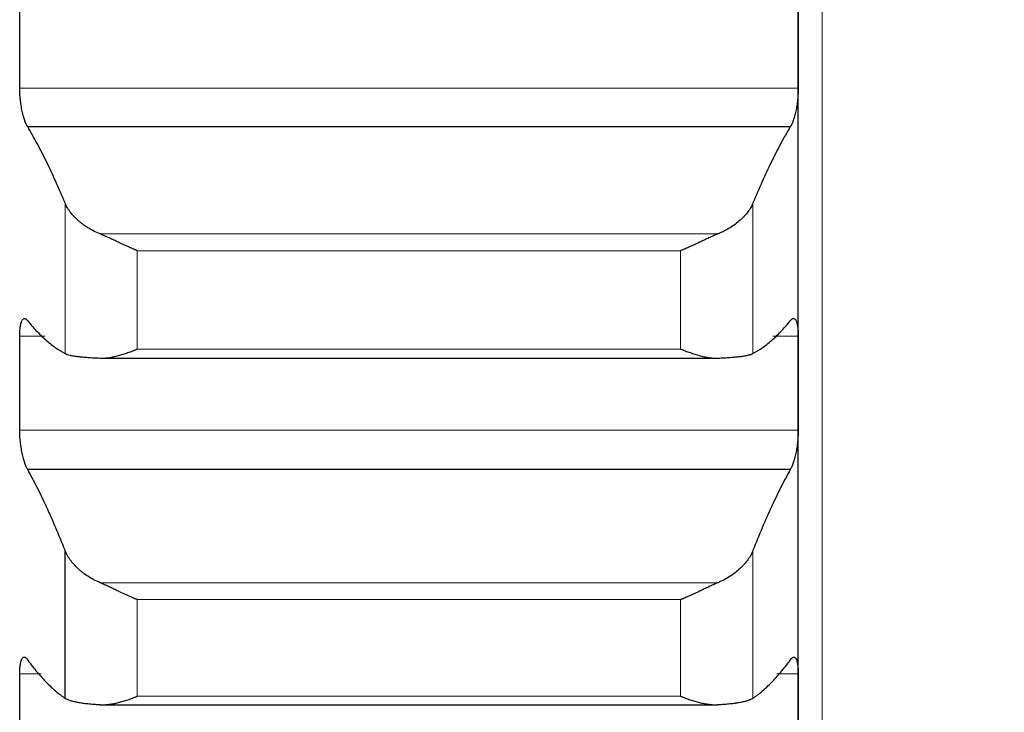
# Model space of a CAD drawing. Header units: inches. Extents: x 0 to 20790, y -12 to 14700.
# Tile 144 of 256: x 6307 to 6373, y 10019 to 10065. Entities that reach past the tile are written whole.
import ezdxf

# ---------------------------------------------------------------- set-up
doc = ezdxf.new("R2010")
doc.units = ezdxf.units.IN
doc.layers.add('1', color=7, linetype='Continuous', true_color=0xffffff)
doc.layers.add('254', color=7, linetype='Continuous', true_color=0xffffff)
doc.styles.add('latin_extended', font='simplex.shx')
doc.dimstyles.get("Standard").update_dxf_attribs({"dimtxt": 0.18, "dimasz": 0.18, "dimexe": 0.18, "dimexo": 0.0625, "dimgap": 0.09, "dimtad": 0, "dimtih": 1, "dimtoh": 1, "dimdec": 4, "dimzin": 0, "dimdsep": 46, "dimtxsty": 'Standard', "dimcen": 0.09, "dimadec": 0, "dimazin": 0, "dimtfac": 1, "dimtdec": 4, "dimtofl": 0, "dimtmove": 0, "dimatfit": 3, "dimfxl": 1, "dimtolj": 1, "dimtzin": 0, "dimarcsym": 0})

# ---------------------------------------------------------------- blocks, each defined once
blk = doc.blocks.new('_U4')
at = {"layer": '254', "color": 3, "linetype": 'Continuous', "lineweight": 13, "transparency": 16777216}
for p, q in [((7390.634, 11881.882), (7390.634, 8755.942)), ((703.134, 10033.942), (703.134, 8755.942)), ((825.634, 8790.942), (7268.134, 8790.942))]:
    blk.add_line(p, q, dxfattribs=at)
at = {"layer": '254', "color": 3, "transparency": 16777216}
for points in [[(825.634, 8811.358), (825.634, 8770.525), (703.134, 8790.942)], [(7268.134, 8770.525), (7268.134, 8811.358), (7390.634, 8790.942)]]:
    blk.add_solid(points, dxfattribs=at)
at = {"layer": 'Defpoints', "color": 0, "transparency": 16777216}
for p in [(7390.634, 11916.882), (703.134, 10068.942), (7390.634, 8790.942)]:
    blk.add_point(p, dxfattribs=at)
at = {"layer": '254', "color": 2, "lineweight": 13, "transparency": 16777216, "insert": (3831.051, 8974.692), "char_height": 122.5, "attachment_point": 1, "style": 'latin_extended'}
blk.add_mtext('\\A1;6687', dxfattribs=at)

msp = doc.modelspace()

# ---------------------------------------------------------------- linework, layer by layer
at = {"layer": '1', "color": 110, "linetype": 'Continuous', "lineweight": 13}
for p, q in [((6360.734, 10208.902), (6360.734, 9678.942)), ((6359.131, 10060.297), (6307.136, 10060.297)), ((6310.16, 10042.581), (6310.16, 10052.63)), ((6356.108, 10042.581), (6356.108, 10052.63)), ((6353.765, 10050.562), (6312.502, 10050.562)), ((6314.99, 10042.876), (6314.99, 10049.437)), ((6351.278, 10049.437), (6314.99, 10049.437)), ((6351.278, 10042.876), (6351.278, 10049.437)), ((6308.835, 10043.739), (6307.136, 10043.739)), ((6359.131, 10043.739), (6357.433, 10043.739)), ((6351.278, 10042.876), (6314.99, 10042.876)), ((6359.131, 10037.464), (6307.136, 10037.464)), ((6356.108, 10019.57), (6356.108, 10029.44)), ((6353.765, 10027.276), (6312.502, 10027.276)), ((6314.99, 10019.697), (6314.99, 10026.143)), ((6351.278, 10026.143), (6314.99, 10026.143)), ((6351.278, 10019.697), (6351.278, 10026.143)), ((6308.565, 10021.199), (6307.136, 10021.199)), ((6359.131, 10021.199), (6357.703, 10021.199)), ((6351.278, 10019.697), (6314.99, 10019.697))]:
    msp.add_line(p, q, dxfattribs=at)
at = {"layer": '1', "color": 2, "linetype": 'Continuous', "lineweight": 25}
for p, q in [((6359.134, 10063.489), (6359.134, 10086.745)), ((6359.134, 10040.602), (6359.134, 10063.489)), ((6358.596, 10057.705), (6307.671, 10057.705)), ((6312.502, 10042.27), (6353.765, 10042.27)), ((6359.134, 10018.12), (6359.134, 10040.602)), ((6358.596, 10034.829), (6307.671, 10034.829)), ((6310.16, 10019.57), (6310.16, 10029.44)), ((6312.502, 10019.128), (6353.765, 10019.128))]:
    msp.add_line(p, q, dxfattribs=at)
for points in [[(6307.134, 10063.489), (6307.134, 10064.553), (6307.135, 10065.616), (6307.136, 10066.68)], [(6359.131, 10066.68), (6359.133, 10065.616), (6359.134, 10064.553), (6359.134, 10063.489)], [(6307.136, 10060.297), (6307.135, 10061.361), (6307.134, 10062.425), (6307.134, 10063.489)], [(6359.134, 10063.489), (6359.134, 10062.425), (6359.133, 10061.361), (6359.131, 10060.297)], [(6310.16, 10052.63), (6309.956, 10053.121), (6309.547, 10054.069), (6308.927, 10055.388), (6308.302, 10056.606), (6307.882, 10057.35), (6307.671, 10057.705)], [(6358.596, 10057.705), (6358.385, 10057.35), (6357.965, 10056.606), (6357.341, 10055.388), (6356.721, 10054.069), (6356.312, 10053.121), (6356.108, 10052.63)], [(6307.671, 10044.756), (6307.882, 10044.498), (6308.302, 10044.019), (6308.927, 10043.417), (6309.547, 10042.931), (6309.956, 10042.685), (6310.16, 10042.581)], [(6356.108, 10042.581), (6356.312, 10042.685), (6356.721, 10042.931), (6357.341, 10043.417), (6357.965, 10044.019), (6358.385, 10044.498), (6358.596, 10044.756)], [(6307.134, 10040.602), (6307.134, 10041.647), (6307.135, 10042.693), (6307.136, 10043.739)], [(6359.131, 10043.739), (6359.133, 10042.693), (6359.134, 10041.647), (6359.134, 10040.602)], [(6307.136, 10037.464), (6307.135, 10038.51), (6307.134, 10039.556), (6307.134, 10040.602)], [(6359.134, 10040.602), (6359.134, 10039.556), (6359.133, 10038.51), (6359.131, 10037.464)], [(6310.16, 10029.44), (6309.956, 10029.956), (6309.547, 10030.953), (6308.927, 10032.349), (6308.302, 10033.647), (6307.882, 10034.446), (6307.671, 10034.829)], [(6358.596, 10034.829), (6358.385, 10034.446), (6357.965, 10033.647), (6357.341, 10032.349), (6356.721, 10030.953), (6356.312, 10029.956), (6356.108, 10029.44)], [(6307.671, 10022.11), (6307.882, 10021.822), (6308.302, 10021.283), (6308.927, 10020.591), (6309.547, 10020.013), (6309.956, 10019.704), (6310.16, 10019.57)], [(6356.108, 10019.57), (6356.312, 10019.704), (6356.721, 10020.013), (6357.341, 10020.591), (6357.965, 10021.283), (6358.385, 10021.822), (6358.596, 10022.11)], [(6307.134, 10018.12), (6307.134, 10019.146), (6307.135, 10020.173), (6307.136, 10021.199)], [(6359.131, 10021.199), (6359.133, 10020.173), (6359.134, 10019.146), (6359.134, 10018.12)]]:
    msp.add_open_spline(points, degree=3, dxfattribs=at)
for points, knots in [([(6307.671, 10057.705), (6307.637, 10057.754), (6307.603, 10057.813), (6307.553, 10057.918), (6307.536, 10057.956), (6307.511, 10058.016), (6307.503, 10058.037), (6307.487, 10058.08), (6307.478, 10058.102), (6307.438, 10058.214), (6307.408, 10058.312), (6307.365, 10058.471), (6307.351, 10058.526), (6307.33, 10058.611), (6307.323, 10058.641), (6307.31, 10058.699), (6307.304, 10058.729), (6307.273, 10058.878), (6307.25, 10059.001), (6307.225, 10059.161), (6307.221, 10059.193), (6307.211, 10059.258), (6307.207, 10059.291), (6307.194, 10059.389), (6307.186, 10059.455), (6307.166, 10059.652), (6307.155, 10059.783), (6307.146, 10059.946), (6307.144, 10059.979), (6307.141, 10060.044), (6307.14, 10060.076), (6307.138, 10060.172), (6307.137, 10060.235), (6307.136, 10060.297)], [0, 0, 0, 0, 0.125, 0.125, 0.1875, 0.1875, 0.21875, 0.21875, 0.25, 0.25, 0.375, 0.375, 0.4375, 0.4375, 0.46875, 0.46875, 0.5, 0.5, 0.625, 0.625, 0.65625, 0.65625, 0.6875, 0.6875, 0.75, 0.75, 0.875, 0.875, 0.90625, 0.90625, 0.9375, 0.9375, 1, 1, 1, 1]), ([(6359.131, 10060.297), (6359.131, 10060.235), (6359.129, 10060.11), (6359.121, 10059.918), (6359.112, 10059.787), (6359.104, 10059.688), (6359.101, 10059.654), (6359.095, 10059.588), (6359.092, 10059.555), (6359.075, 10059.391), (6359.058, 10059.261), (6359.033, 10059.101), (6359.028, 10059.069), (6359.02, 10059.021), (6359.017, 10059.005), (6359.012, 10058.974), (6358.998, 10058.895), (6358.971, 10058.758), (6358.945, 10058.642), (6358.918, 10058.529), (6358.904, 10058.474), (6358.86, 10058.313), (6358.829, 10058.215), (6358.782, 10058.081), (6358.766, 10058.038), (6358.741, 10057.978), (6358.733, 10057.958), (6358.716, 10057.92), (6358.707, 10057.902), (6358.665, 10057.813), (6358.631, 10057.754), (6358.596, 10057.705)], [0, 0, 0, 0, 0.0625, 0.125, 0.1875, 0.1875, 0.21875, 0.21875, 0.25, 0.25, 0.375, 0.375, 0.40625, 0.40625, 0.421875, 0.421875, 0.4375, 0.5, 0.5625, 0.5625, 0.625, 0.625, 0.75, 0.75, 0.8125, 0.8125, 0.84375, 0.84375, 0.875, 0.875, 1, 1, 1, 1]), ([(6312.502, 10050.562), (6312.356, 10050.621), (6312.217, 10050.686), (6311.948, 10050.822), (6311.69, 10050.966), (6311.454, 10051.125), (6311.313, 10051.229), (6311.285, 10051.25), (6311.23, 10051.293), (6311.203, 10051.314), (6311.123, 10051.38), (6311.071, 10051.424), (6310.922, 10051.557), (6310.829, 10051.649), (6310.657, 10051.835), (6310.578, 10051.93), (6310.47, 10052.076), (6310.436, 10052.125), (6310.387, 10052.2), (6310.371, 10052.225), (6310.34, 10052.275), (6310.325, 10052.3), (6310.253, 10052.426), (6310.203, 10052.528), (6310.16, 10052.63)], [0, 0, 0, 0, 0.125, 0.125, 0.25, 0.375, 0.375, 0.40625, 0.40625, 0.4375, 0.4375, 0.5, 0.5, 0.625, 0.625, 0.75, 0.75, 0.8125, 0.8125, 0.84375, 0.84375, 0.875, 0.875, 1, 1, 1, 1]), ([(6356.108, 10052.63), (6356.065, 10052.528), (6356.015, 10052.426), (6355.9, 10052.227), (6355.771, 10052.03), (6355.614, 10051.839), (6355.484, 10051.698), (6355.439, 10051.651), (6355.369, 10051.582), (6355.345, 10051.559), (6355.297, 10051.514), (6355.272, 10051.491), (6355.147, 10051.38), (6354.936, 10051.208), (6354.701, 10051.049), (6354.454, 10050.897), (6354.324, 10050.824), (6354.154, 10050.738), (6354.12, 10050.721), (6354.051, 10050.687), (6353.946, 10050.638), (6353.838, 10050.592), (6353.765, 10050.562)], [0, 0, 0, 0, 0.125, 0.125, 0.25, 0.375, 0.375, 0.4375, 0.4375, 0.46875, 0.46875, 0.5, 0.5, 0.625, 0.75, 0.75, 0.875, 0.875, 0.90625, 0.90625, 0.9375, 1, 1, 1, 1]), ([(6314.99, 10049.437), (6314.986, 10049.439), (6314.983, 10049.44), (6314.977, 10049.443), (6314.973, 10049.444), (6314.963, 10049.448), (6314.943, 10049.457), (6314.897, 10049.476), (6314.804, 10049.515), (6314.725, 10049.549), (6314.567, 10049.618), (6314.462, 10049.665), (6314.148, 10049.807), (6313.94, 10049.904), (6313.629, 10050.05), (6313.526, 10050.099), (6313.37, 10050.172), (6313.318, 10050.196), (6313.215, 10050.245), (6313.163, 10050.269), (6313.008, 10050.341), (6312.906, 10050.387), (6312.703, 10050.477), (6312.602, 10050.521), (6312.502, 10050.562)], [0, 0, 0, 0, 0.003906, 0.003906, 0.007813, 0.007813, 0.015625, 0.03125, 0.0625, 0.125, 0.125, 0.25, 0.25, 0.5, 0.5, 0.625, 0.625, 0.6875, 0.6875, 0.75, 0.75, 0.875, 0.875, 1, 1, 1, 1]), ([(6353.765, 10050.562), (6353.666, 10050.521), (6353.566, 10050.478), (6353.364, 10050.388), (6353.263, 10050.342), (6353.059, 10050.248), (6352.957, 10050.2), (6352.75, 10050.103), (6352.646, 10050.053), (6352.436, 10049.955), (6352.331, 10049.906), (6352.121, 10049.808), (6352.016, 10049.76), (6351.806, 10049.665), (6351.701, 10049.618), (6351.543, 10049.549), (6351.463, 10049.515), (6351.371, 10049.476), (6351.324, 10049.457), (6351.304, 10049.448), (6351.291, 10049.443), (6351.285, 10049.44), (6351.278, 10049.437)], [0, 0, 0, 0, 0.125, 0.125, 0.25, 0.25, 0.375, 0.375, 0.5, 0.5, 0.625, 0.625, 0.75, 0.75, 0.875, 0.875, 0.9375, 0.96875, 0.984375, 0.992188, 0.992188, 1, 1, 1, 1]), ([(6307.136, 10043.739), (6307.137, 10043.8), (6307.138, 10043.919), (6307.147, 10044.085), (6307.156, 10044.189), (6307.164, 10044.263), (6307.166, 10044.288), (6307.173, 10044.336), (6307.176, 10044.359), (6307.193, 10044.472), (6307.21, 10044.551), (6307.235, 10044.638), (6307.24, 10044.655), (6307.248, 10044.679), (6307.251, 10044.687), (6307.256, 10044.702), (6307.27, 10044.739), (6307.297, 10044.797), (6307.323, 10044.837), (6307.35, 10044.871), (6307.364, 10044.885), (6307.408, 10044.917), (6307.438, 10044.926), (6307.486, 10044.921), (6307.502, 10044.916), (6307.527, 10044.905), (6307.535, 10044.9), (6307.552, 10044.889), (6307.56, 10044.883), (6307.603, 10044.848), (6307.637, 10044.808), (6307.671, 10044.756)], [0, 0, 0, 0, 0.0625, 0.125, 0.1875, 0.1875, 0.21875, 0.21875, 0.25, 0.25, 0.375, 0.375, 0.40625, 0.40625, 0.421875, 0.421875, 0.4375, 0.5, 0.5625, 0.5625, 0.625, 0.625, 0.75, 0.75, 0.8125, 0.8125, 0.84375, 0.84375, 0.875, 0.875, 1, 1, 1, 1]), ([(6358.596, 10044.756), (6358.631, 10044.808), (6358.665, 10044.848), (6358.715, 10044.889), (6358.732, 10044.9), (6358.757, 10044.912), (6358.765, 10044.915), (6358.781, 10044.92), (6358.789, 10044.922), (6358.829, 10044.926), (6358.86, 10044.917), (6358.903, 10044.885), (6358.917, 10044.872), (6358.938, 10044.846), (6358.944, 10044.837), (6358.957, 10044.817), (6358.964, 10044.806), (6358.995, 10044.749), (6359.017, 10044.692), (6359.042, 10044.605), (6359.047, 10044.587), (6359.056, 10044.55), (6359.061, 10044.53), (6359.074, 10044.47), (6359.081, 10044.427), (6359.102, 10044.293), (6359.113, 10044.194), (6359.122, 10044.059), (6359.123, 10044.031), (6359.126, 10043.975), (6359.127, 10043.946), (6359.13, 10043.86), (6359.131, 10043.8), (6359.131, 10043.739)], [0, 0, 0, 0, 0.125, 0.125, 0.1875, 0.1875, 0.21875, 0.21875, 0.25, 0.25, 0.375, 0.375, 0.4375, 0.4375, 0.46875, 0.46875, 0.5, 0.5, 0.625, 0.625, 0.65625, 0.65625, 0.6875, 0.6875, 0.75, 0.75, 0.875, 0.875, 0.90625, 0.90625, 0.9375, 0.9375, 1, 1, 1, 1]), ([(6312.502, 10042.272), (6312.602, 10042.269), (6312.702, 10042.27), (6312.904, 10042.283), (6313.005, 10042.294), (6313.209, 10042.323), (6313.311, 10042.342), (6313.518, 10042.385), (6313.622, 10042.41), (6313.832, 10042.466), (6313.937, 10042.496), (6314.146, 10042.562), (6314.251, 10042.596), (6314.462, 10042.67), (6314.567, 10042.709), (6314.725, 10042.77), (6314.804, 10042.801), (6314.897, 10042.838), (6314.943, 10042.857), (6314.963, 10042.865), (6314.977, 10042.87), (6314.983, 10042.873), (6314.99, 10042.876)], [0, 0, 0, 0, 0.125, 0.125, 0.25, 0.25, 0.375, 0.375, 0.5, 0.5, 0.625, 0.625, 0.75, 0.75, 0.875, 0.875, 0.9375, 0.96875, 0.984375, 0.992187, 0.992187, 1, 1, 1, 1]), ([(6351.278, 10042.876), (6351.281, 10042.874), (6351.285, 10042.873), (6351.291, 10042.87), (6351.294, 10042.869), (6351.304, 10042.865), (6351.324, 10042.857), (6351.371, 10042.838), (6351.463, 10042.801), (6351.648, 10042.728), (6351.806, 10042.67), (6352.119, 10042.56), (6352.327, 10042.495), (6352.638, 10042.412), (6352.742, 10042.387), (6352.897, 10042.354), (6352.949, 10042.344), (6353.053, 10042.325), (6353.105, 10042.317), (6353.26, 10042.294), (6353.362, 10042.283), (6353.565, 10042.27), (6353.666, 10042.269), (6353.765, 10042.272)], [0, 0, 0, 0, 0.003906, 0.003906, 0.007812, 0.007812, 0.015625, 0.03125, 0.0625, 0.125, 0.25, 0.25, 0.5, 0.5, 0.625, 0.625, 0.6875, 0.6875, 0.75, 0.75, 0.875, 0.875, 1, 1, 1, 1]), ([(6310.16, 10042.581), (6310.203, 10042.56), (6310.253, 10042.539), (6310.367, 10042.501), (6310.496, 10042.465), (6310.654, 10042.434), (6310.783, 10042.412), (6310.828, 10042.405), (6310.899, 10042.394), (6310.923, 10042.391), (6310.971, 10042.384), (6310.996, 10042.381), (6311.12, 10042.365), (6311.332, 10042.343), (6311.567, 10042.324), (6311.814, 10042.306), (6311.944, 10042.298), (6312.113, 10042.29), (6312.148, 10042.288), (6312.217, 10042.284), (6312.322, 10042.28), (6312.429, 10042.275), (6312.502, 10042.272)], [0, 0, 0, 0, 0.125, 0.125, 0.25, 0.375, 0.375, 0.4375, 0.4375, 0.46875, 0.46875, 0.5, 0.5, 0.625, 0.75, 0.75, 0.875, 0.875, 0.90625, 0.90625, 0.9375, 1, 1, 1, 1]), ([(6353.765, 10042.272), (6353.911, 10042.278), (6354.051, 10042.284), (6354.32, 10042.298), (6354.578, 10042.314), (6354.814, 10042.333), (6354.955, 10042.346), (6354.982, 10042.349), (6355.037, 10042.354), (6355.065, 10042.357), (6355.145, 10042.366), (6355.196, 10042.372), (6355.346, 10042.39), (6355.439, 10042.404), (6355.61, 10042.433), (6355.689, 10042.449), (6355.797, 10042.474), (6355.832, 10042.483), (6355.881, 10042.496), (6355.897, 10042.501), (6355.927, 10042.51), (6355.942, 10042.515), (6356.015, 10042.539), (6356.065, 10042.56), (6356.108, 10042.581)], [0, 0, 0, 0, 0.125, 0.125, 0.25, 0.375, 0.375, 0.40625, 0.40625, 0.4375, 0.4375, 0.5, 0.5, 0.625, 0.625, 0.75, 0.75, 0.8125, 0.8125, 0.84375, 0.84375, 0.875, 0.875, 1, 1, 1, 1]), ([(6307.671, 10034.829), (6307.637, 10034.883), (6307.603, 10034.947), (6307.553, 10035.058), (6307.536, 10035.098), (6307.511, 10035.161), (6307.503, 10035.183), (6307.487, 10035.227), (6307.478, 10035.25), (6307.438, 10035.368), (6307.408, 10035.469), (6307.365, 10035.632), (6307.351, 10035.688), (6307.33, 10035.775), (6307.323, 10035.805), (6307.31, 10035.865), (6307.304, 10035.895), (6307.273, 10036.046), (6307.25, 10036.171), (6307.225, 10036.332), (6307.221, 10036.365), (6307.211, 10036.43), (6307.207, 10036.463), (6307.194, 10036.562), (6307.186, 10036.628), (6307.166, 10036.824), (6307.155, 10036.955), (6307.146, 10037.117), (6307.144, 10037.15), (6307.141, 10037.214), (6307.14, 10037.246), (6307.138, 10037.341), (6307.137, 10037.403), (6307.136, 10037.464)], [0, 0, 0, 0, 0.125, 0.125, 0.1875, 0.1875, 0.21875, 0.21875, 0.25, 0.25, 0.375, 0.375, 0.4375, 0.4375, 0.46875, 0.46875, 0.5, 0.5, 0.625, 0.625, 0.65625, 0.65625, 0.6875, 0.6875, 0.75, 0.75, 0.875, 0.875, 0.90625, 0.90625, 0.9375, 0.9375, 1, 1, 1, 1]), ([(6359.131, 10037.464), (6359.131, 10037.403), (6359.129, 10037.279), (6359.121, 10037.089), (6359.112, 10036.959), (6359.104, 10036.86), (6359.101, 10036.827), (6359.095, 10036.761), (6359.092, 10036.728), (6359.075, 10036.563), (6359.058, 10036.433), (6359.033, 10036.271), (6359.028, 10036.239), (6359.02, 10036.191), (6359.017, 10036.175), (6359.012, 10036.143), (6358.998, 10036.064), (6358.971, 10035.925), (6358.945, 10035.807), (6358.918, 10035.691), (6358.904, 10035.635), (6358.86, 10035.47), (6358.829, 10035.368), (6358.782, 10035.229), (6358.766, 10035.184), (6358.741, 10035.121), (6358.733, 10035.1), (6358.716, 10035.06), (6358.707, 10035.041), (6358.665, 10034.947), (6358.631, 10034.883), (6358.596, 10034.829)], [0, 0, 0, 0, 0.0625, 0.125, 0.1875, 0.1875, 0.21875, 0.21875, 0.25, 0.25, 0.375, 0.375, 0.40625, 0.40625, 0.421875, 0.421875, 0.4375, 0.5, 0.5625, 0.5625, 0.625, 0.625, 0.75, 0.75, 0.8125, 0.8125, 0.84375, 0.84375, 0.875, 0.875, 1, 1, 1, 1]), ([(6312.502, 10027.276), (6312.356, 10027.338), (6312.217, 10027.405), (6311.948, 10027.547), (6311.69, 10027.698), (6311.454, 10027.864), (6311.313, 10027.973), (6311.285, 10027.995), (6311.23, 10028.04), (6311.203, 10028.062), (6311.123, 10028.13), (6311.071, 10028.176), (6310.922, 10028.316), (6310.829, 10028.412), (6310.657, 10028.607), (6310.578, 10028.707), (6310.47, 10028.859), (6310.436, 10028.911), (6310.387, 10028.989), (6310.371, 10029.015), (6310.34, 10029.067), (6310.325, 10029.094), (6310.253, 10029.226), (6310.203, 10029.333), (6310.16, 10029.44)], [0, 0, 0, 0, 0.125, 0.125, 0.25, 0.375, 0.375, 0.40625, 0.40625, 0.4375, 0.4375, 0.5, 0.5, 0.625, 0.625, 0.75, 0.75, 0.8125, 0.8125, 0.84375, 0.84375, 0.875, 0.875, 1, 1, 1, 1]), ([(6356.108, 10029.44), (6356.065, 10029.333), (6356.015, 10029.226), (6355.9, 10029.017), (6355.771, 10028.811), (6355.614, 10028.611), (6355.484, 10028.463), (6355.439, 10028.415), (6355.369, 10028.342), (6355.345, 10028.318), (6355.297, 10028.271), (6355.272, 10028.247), (6355.147, 10028.13), (6354.936, 10027.951), (6354.701, 10027.784), (6354.454, 10027.625), (6354.324, 10027.55), (6354.154, 10027.46), (6354.12, 10027.442), (6354.051, 10027.407), (6353.946, 10027.356), (6353.838, 10027.307), (6353.765, 10027.276)], [0, 0, 0, 0, 0.125, 0.125, 0.25, 0.375, 0.375, 0.4375, 0.4375, 0.46875, 0.46875, 0.5, 0.5, 0.625, 0.75, 0.75, 0.875, 0.875, 0.90625, 0.90625, 0.9375, 1, 1, 1, 1]), ([(6314.99, 10026.143), (6314.986, 10026.144), (6314.983, 10026.145), (6314.977, 10026.148), (6314.973, 10026.149), (6314.963, 10026.153), (6314.943, 10026.161), (6314.897, 10026.181), (6314.804, 10026.219), (6314.725, 10026.253), (6314.567, 10026.321), (6314.462, 10026.367), (6314.148, 10026.508), (6313.94, 10026.605), (6313.629, 10026.753), (6313.526, 10026.802), (6313.37, 10026.876), (6313.318, 10026.901), (6313.215, 10026.95), (6313.163, 10026.975), (6313.008, 10027.048), (6312.906, 10027.096), (6312.703, 10027.188), (6312.602, 10027.233), (6312.502, 10027.276)], [0, 0, 0, 0, 0.003906, 0.003906, 0.007813, 0.007813, 0.015625, 0.03125, 0.0625, 0.125, 0.125, 0.25, 0.25, 0.5, 0.5, 0.625, 0.625, 0.6875, 0.6875, 0.75, 0.75, 0.875, 0.875, 1, 1, 1, 1]), ([(6353.765, 10027.276), (6353.666, 10027.233), (6353.566, 10027.189), (6353.364, 10027.097), (6353.263, 10027.049), (6353.059, 10026.953), (6352.957, 10026.904), (6352.75, 10026.806), (6352.646, 10026.756), (6352.436, 10026.657), (6352.331, 10026.607), (6352.121, 10026.51), (6352.016, 10026.462), (6351.806, 10026.367), (6351.701, 10026.321), (6351.543, 10026.253), (6351.463, 10026.219), (6351.371, 10026.181), (6351.324, 10026.161), (6351.304, 10026.153), (6351.291, 10026.148), (6351.285, 10026.145), (6351.278, 10026.143)], [0, 0, 0, 0, 0.125, 0.125, 0.25, 0.25, 0.375, 0.375, 0.5, 0.5, 0.625, 0.625, 0.75, 0.75, 0.875, 0.875, 0.9375, 0.96875, 0.984375, 0.992188, 0.992188, 1, 1, 1, 1]), ([(6307.136, 10021.199), (6307.137, 10021.259), (6307.138, 10021.375), (6307.147, 10021.537), (6307.156, 10021.637), (6307.164, 10021.709), (6307.166, 10021.733), (6307.173, 10021.779), (6307.176, 10021.801), (6307.193, 10021.909), (6307.21, 10021.984), (6307.235, 10022.065), (6307.24, 10022.081), (6307.248, 10022.103), (6307.251, 10022.11), (6307.256, 10022.124), (6307.27, 10022.159), (6307.297, 10022.212), (6307.323, 10022.246), (6307.35, 10022.275), (6307.364, 10022.286), (6307.408, 10022.311), (6307.438, 10022.315), (6307.486, 10022.302), (6307.502, 10022.295), (6307.527, 10022.279), (6307.535, 10022.273), (6307.552, 10022.26), (6307.56, 10022.252), (6307.603, 10022.211), (6307.637, 10022.167), (6307.671, 10022.11)], [0, 0, 0, 0, 0.0625, 0.125, 0.1875, 0.1875, 0.21875, 0.21875, 0.25, 0.25, 0.375, 0.375, 0.40625, 0.40625, 0.421875, 0.421875, 0.4375, 0.5, 0.5625, 0.5625, 0.625, 0.625, 0.75, 0.75, 0.8125, 0.8125, 0.84375, 0.84375, 0.875, 0.875, 1, 1, 1, 1]), ([(6358.596, 10022.11), (6358.631, 10022.167), (6358.665, 10022.211), (6358.715, 10022.26), (6358.732, 10022.274), (6358.757, 10022.289), (6358.765, 10022.294), (6358.781, 10022.301), (6358.789, 10022.304), (6358.829, 10022.315), (6358.86, 10022.311), (6358.903, 10022.287), (6358.917, 10022.276), (6358.938, 10022.254), (6358.944, 10022.246), (6358.957, 10022.229), (6358.964, 10022.219), (6358.995, 10022.168), (6359.017, 10022.115), (6359.042, 10022.035), (6359.047, 10022.018), (6359.056, 10021.983), (6359.061, 10021.964), (6359.074, 10021.907), (6359.081, 10021.867), (6359.102, 10021.738), (6359.113, 10021.643), (6359.122, 10021.511), (6359.123, 10021.484), (6359.126, 10021.43), (6359.127, 10021.402), (6359.13, 10021.317), (6359.131, 10021.259), (6359.131, 10021.199)], [0, 0, 0, 0, 0.125, 0.125, 0.1875, 0.1875, 0.21875, 0.21875, 0.25, 0.25, 0.375, 0.375, 0.4375, 0.4375, 0.46875, 0.46875, 0.5, 0.5, 0.625, 0.625, 0.65625, 0.65625, 0.6875, 0.6875, 0.75, 0.75, 0.875, 0.875, 0.90625, 0.90625, 0.9375, 0.9375, 1, 1, 1, 1]), ([(6310.16, 10019.57), (6310.203, 10019.541), (6310.253, 10019.515), (6310.367, 10019.464), (6310.496, 10019.416), (6310.654, 10019.372), (6310.783, 10019.342), (6310.828, 10019.332), (6310.899, 10019.317), (6310.923, 10019.312), (6310.971, 10019.303), (6310.996, 10019.298), (6311.12, 10019.276), (6311.332, 10019.242), (6311.567, 10019.214), (6311.814, 10019.187), (6311.944, 10019.175), (6312.113, 10019.161), (6312.148, 10019.159), (6312.217, 10019.153), (6312.322, 10019.145), (6312.429, 10019.138), (6312.502, 10019.134)], [0, 0, 0, 0, 0.125, 0.125, 0.25, 0.375, 0.375, 0.4375, 0.4375, 0.46875, 0.46875, 0.5, 0.5, 0.625, 0.75, 0.75, 0.875, 0.875, 0.90625, 0.90625, 0.9375, 1, 1, 1, 1]), ([(6312.502, 10019.134), (6312.602, 10019.127), (6312.702, 10019.127), (6312.904, 10019.135), (6313.005, 10019.144), (6313.209, 10019.169), (6313.311, 10019.186), (6313.518, 10019.225), (6313.622, 10019.248), (6313.832, 10019.301), (6313.937, 10019.329), (6314.146, 10019.392), (6314.251, 10019.425), (6314.462, 10019.497), (6314.567, 10019.534), (6314.725, 10019.593), (6314.804, 10019.624), (6314.897, 10019.66), (6314.943, 10019.679), (6314.963, 10019.687), (6314.977, 10019.692), (6314.983, 10019.695), (6314.99, 10019.697)], [0, 0, 0, 0, 0.125, 0.125, 0.25, 0.25, 0.375, 0.375, 0.5, 0.5, 0.625, 0.625, 0.75, 0.75, 0.875, 0.875, 0.9375, 0.96875, 0.984375, 0.992188, 0.992188, 1, 1, 1, 1]), ([(6351.278, 10019.697), (6351.281, 10019.696), (6351.285, 10019.695), (6351.291, 10019.692), (6351.294, 10019.691), (6351.304, 10019.687), (6351.324, 10019.679), (6351.371, 10019.66), (6351.463, 10019.624), (6351.648, 10019.553), (6351.806, 10019.497), (6352.119, 10019.39), (6352.327, 10019.328), (6352.638, 10019.25), (6352.742, 10019.227), (6352.897, 10019.197), (6352.949, 10019.188), (6353.053, 10019.171), (6353.105, 10019.163), (6353.26, 10019.144), (6353.362, 10019.135), (6353.565, 10019.127), (6353.666, 10019.127), (6353.765, 10019.134)], [0, 0, 0, 0, 0.003906, 0.003906, 0.007813, 0.007813, 0.015625, 0.03125, 0.0625, 0.125, 0.25, 0.25, 0.5, 0.5, 0.625, 0.625, 0.6875, 0.6875, 0.75, 0.75, 0.875, 0.875, 1, 1, 1, 1]), ([(6353.765, 10019.134), (6353.911, 10019.143), (6354.051, 10019.153), (6354.32, 10019.175), (6354.578, 10019.199), (6354.814, 10019.228), (6354.955, 10019.247), (6354.982, 10019.251), (6355.037, 10019.259), (6355.065, 10019.263), (6355.145, 10019.276), (6355.196, 10019.285), (6355.346, 10019.312), (6355.439, 10019.331), (6355.61, 10019.372), (6355.689, 10019.393), (6355.797, 10019.428), (6355.832, 10019.439), (6355.881, 10019.458), (6355.897, 10019.464), (6355.927, 10019.476), (6355.942, 10019.483), (6356.015, 10019.515), (6356.065, 10019.541), (6356.108, 10019.57)], [0, 0, 0, 0, 0.125, 0.125, 0.25, 0.375, 0.375, 0.40625, 0.40625, 0.4375, 0.4375, 0.5, 0.5, 0.625, 0.625, 0.75, 0.75, 0.8125, 0.8125, 0.84375, 0.84375, 0.875, 0.875, 1, 1, 1, 1])]:
    msp.add_open_spline(points, degree=3, knots=knots, dxfattribs=at)

# ---------------------------------------------------------------- dimensions: what is measured, and where the dimension line sits
at = {"layer": '254', "color": 2, "linetype": 'Continuous', "lineweight": 13}
dim = msp.add_linear_dim(base=(7390.6338, 8790.9416), p1=(703.1339, 10068.9416), p2=(7390.6338, 11916.8821), dimstyle='Standard', override={"dimscale": 35, "dimtxt": 3.5, "dimasz": 3.5, "dimexe": 1, "dimexo": 1, "dimgap": 1.75, "dimtad": 1, "dimtih": 1, "dimtoh": 0, "dimdec": 0, "dimlfac": 1, "dimzin": 8, "dimdsep": 46, "dimlunit": 2, "dimtxsty": 'latin_extended', "dimsah": 1, "dimse1": 0, "dimse2": 0, "dimsd1": 0, "dimsd2": 0, "dimclrd": 3, "dimclre": 3, "dimclrt": 2, "dimtol": 0, "dimtm": -0.1, "dimtfac": 0.714286, "dimtdec": 3, "dimtofl": 1, "dimtmove": 0, "dimtzin": 8, "dimlwd": 13, "dimlwe": 13}, dxfattribs=at)
dim.commit()
dim.dimension.update_dxf_attribs({"geometry": '_U4', "text_midpoint": (4046.8839, 8790.9416), "dimtype": 160})

doc.saveas('drawing.dxf')
